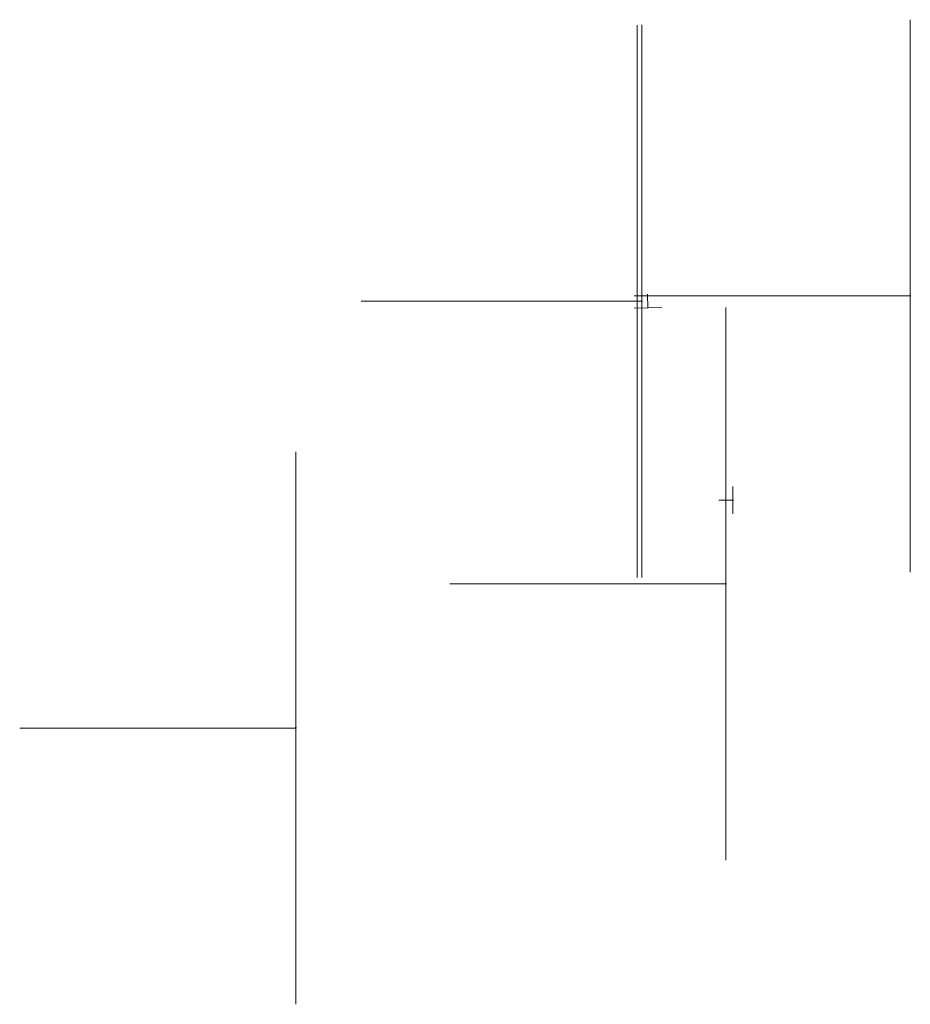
# Model space of a CAD drawing. Header units: feet. Extents: x 2477584 to 2484896, y 499879 to 500376.
# Tile 5 of 11: x 2480593.11 to 2480598.27, y 500370.32 to 500376.02. Entities that reach past the tile are written whole.
import ezdxf

# ---------------------------------------------------------------- set-up
doc = ezdxf.new("R2010")
doc.units = ezdxf.units.FT
doc.header["$MEASUREMENT"] = 0
doc.layers.add('SN_P_Signs', color=120, linetype='Continuous')
doc.layers.add('SN_P_Signs (Construction)', color=230, linetype='Continuous', lineweight=13)

# ---------------------------------------------------------------- blocks, each defined once
blk = doc.blocks.new('SGN1PP')
at = {"layer": 'SN_P_Signs', "color": 230, "linetype": 'Continuous', "lineweight": 13}
for p, q in [((0, 0.08), (0, -0.08)), ((0, 0), (-0.08, 0))]:
    blk.add_line(p, q, dxfattribs=at)
blk = doc.blocks.new('SGN1PP_2')
at = {"layer": 'SN_P_Signs', "color": 230, "linetype": 'Continuous', "lineweight": 13}
for p, q in [((0, 0.08), (0, -0.08)), ((0, 0), (-0.08, 0))]:
    blk.add_line(p, q, dxfattribs=at)
at = {"layer": 'SN_P_Signs (Construction)', "color": 230, "linetype": 'Continuous', "lineweight": 30}
blk.add_point((-0.00004, 0.00004), dxfattribs=at)

msp = doc.modelspace()

# ---------------------------------------------------------------- block references
at = {"layer": 'SN_P_Signs', "color": 230, "linetype": 'Continuous', "lineweight": 13, "xscale": 20, "yscale": 20, "zscale": 20}
for p in [(2480598.2715, 500374.4202), (2480596.6888, 500374.389), (2480596.7166, 500374.3895), (2480597.2027, 500372.752), (2480594.7109, 500371.9163)]:
    msp.add_blockref('SGN1PP_2', p, dxfattribs=at)
at = {"layer": 'SN_P_Signs', "color": 230, "linetype": 'Continuous', "lineweight": 13}
for p in [(2480596.7162, 500374.3895), (2480597.2423, 500373.2369)]:
    msp.add_blockref('SGN1PP_2', p, dxfattribs=at)
at = {"layer": 'SN_P_Signs', "color": 230, "linetype": 'Continuous', "lineweight": 13, "rotation": 271.129105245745}
msp.add_blockref('SGN1PP', (2480596.7512, 500374.351), dxfattribs=at)

doc.saveas('drawing.dxf')
